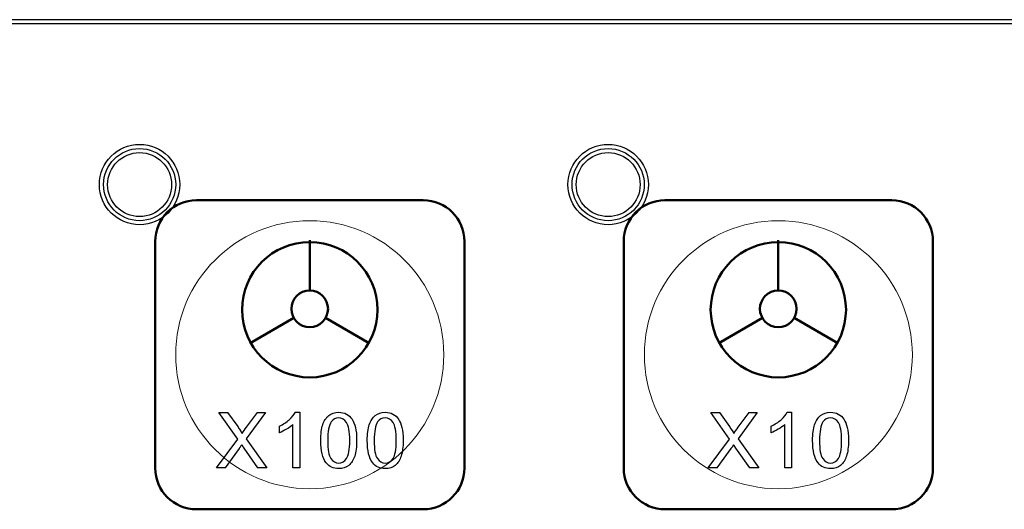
# Model space of a CAD drawing. Header units: millimetres. Extents: x 6964 to 8548, y -230 to 508.
# Tile 12 of 137: x 7146 to 7194, y -133 to -109. Entities that reach past the tile are written whole.
import ezdxf

# ---------------------------------------------------------------- set-up
doc = ezdxf.new("R2010")
doc.units = ezdxf.units.MM
doc.header["$LTSCALE"] = 3
doc.layers.add('layer 1', color=7, linetype='Continuous')

msp = doc.modelspace()

# ---------------------------------------------------------------- linework, layer by layer
at = {"linetype": 'Continuous', "lineweight": 30}
msp.add_line((7420.175, -109.33), (7059.322, -109.33), dxfattribs=at)
at = {"layer": 'layer 1'}
for points in [[(7420.175, -109.529), (7420.175, -109.529), (7059.322, -109.529), (7059.322, -109.529)], [(7156.706, -129.678), (7156.706, -129.678), (7155.796, -128.391), (7155.796, -128.391)], [(7155.796, -128.391), (7155.796, -128.391), (7156.217, -128.391), (7156.217, -128.391)], [(7156.217, -128.391), (7156.217, -128.391), (7156.704, -129.075), (7156.704, -129.075)], [(7158.052, -128.391), (7158.052, -128.391), (7157.123, -129.662), (7157.123, -129.662)], [(7157.13, -129.103), (7157.13, -129.103), (7157.664, -128.391), (7157.664, -128.391)], [(7157.664, -128.391), (7157.664, -128.391), (7158.052, -128.391), (7158.052, -128.391)], [(7159.209, -128.737), (7159.347, -128.615), (7159.445, -128.496), (7159.502, -128.38)], [(7159.502, -128.38), (7159.502, -128.38), (7159.714, -128.38), (7159.714, -128.38)], [(7159.714, -128.38), (7159.714, -128.38), (7159.714, -131.065), (7159.714, -131.065)], [(7161.983, -128.466), (7162.091, -128.524), (7162.181, -128.608), (7162.251, -128.717)], [(7164.237, -128.466), (7164.345, -128.524), (7164.435, -128.608), (7164.504, -128.717)], [(7180.561, -129.678), (7180.561, -129.678), (7179.65, -128.391), (7179.65, -128.391)], [(7179.65, -128.391), (7179.65, -128.391), (7180.072, -128.391), (7180.072, -128.391)], [(7180.072, -128.391), (7180.072, -128.391), (7180.559, -129.075), (7180.559, -129.075)], [(7181.906, -128.391), (7181.906, -128.391), (7180.978, -129.662), (7180.978, -129.662)], [(7180.984, -129.103), (7180.984, -129.103), (7181.519, -128.391), (7181.519, -128.391)], [(7181.519, -128.391), (7181.519, -128.391), (7181.906, -128.391), (7181.906, -128.391)], [(7183.064, -128.737), (7183.202, -128.615), (7183.299, -128.496), (7183.357, -128.38)], [(7183.357, -128.38), (7183.357, -128.38), (7183.568, -128.38), (7183.568, -128.38)], [(7183.568, -128.38), (7183.568, -128.38), (7183.568, -131.065), (7183.568, -131.065)], [(7185.838, -128.466), (7185.946, -128.524), (7186.036, -128.608), (7186.105, -128.717)], [(7158.727, -129.051), (7158.911, -128.965), (7159.072, -128.86), (7159.209, -128.737)], [(7160.832, -128.982), (7160.897, -128.788), (7160.994, -128.64), (7161.122, -128.536)], [(7161.24, -128.844), (7161.127, -129.007), (7161.071, -129.308), (7161.071, -129.747)], [(7162.251, -128.717), (7162.32, -128.825), (7162.375, -128.958), (7162.415, -129.114)], [(7163.086, -128.982), (7163.151, -128.788), (7163.248, -128.64), (7163.376, -128.536)], [(7163.493, -128.844), (7163.381, -129.007), (7163.325, -129.308), (7163.325, -129.747)], [(7164.504, -128.717), (7164.574, -128.825), (7164.629, -128.958), (7164.669, -129.114)], [(7182.582, -129.051), (7182.766, -128.965), (7182.926, -128.86), (7183.064, -128.737)], [(7184.687, -128.982), (7184.752, -128.788), (7184.849, -128.64), (7184.977, -128.536)], [(7185.094, -128.844), (7184.982, -129.007), (7184.926, -129.308), (7184.926, -129.747)], [(7186.105, -128.717), (7186.175, -128.825), (7186.23, -128.958), (7186.27, -129.114)], [(7156.704, -129.075), (7156.806, -129.217), (7156.876, -129.326), (7156.917, -129.401)], [(7156.917, -129.401), (7156.977, -129.307), (7157.048, -129.208), (7157.13, -129.103)], [(7158.727, -129.368), (7158.727, -129.368), (7158.727, -129.051), (7158.727, -129.051)], [(7159.385, -131.065), (7159.385, -131.065), (7159.385, -128.973), (7159.385, -128.973)], [(7160.735, -129.746), (7160.735, -129.43), (7160.767, -129.175), (7160.832, -128.982)], [(7162.989, -129.746), (7162.989, -129.43), (7163.021, -129.175), (7163.086, -128.982)], [(7180.559, -129.075), (7180.661, -129.217), (7180.731, -129.326), (7180.772, -129.401)], [(7180.772, -129.401), (7180.832, -129.307), (7180.903, -129.208), (7180.984, -129.103)], [(7182.582, -129.368), (7182.582, -129.368), (7182.582, -129.051), (7182.582, -129.051)], [(7183.24, -131.065), (7183.24, -131.065), (7183.24, -128.973), (7183.24, -128.973)], [(7184.59, -129.746), (7184.59, -129.43), (7184.622, -129.175), (7184.687, -128.982)], [(7155.672, -131.065), (7155.672, -131.065), (7156.706, -129.678), (7156.706, -129.678)], [(7157.123, -129.662), (7157.123, -129.662), (7158.123, -131.065), (7158.123, -131.065)], [(7160.999, -130.835), (7160.823, -130.611), (7160.735, -130.248), (7160.735, -129.746)], [(7161.071, -129.747), (7161.071, -130.187), (7161.122, -130.48), (7161.225, -130.624)], [(7163.253, -130.835), (7163.076, -130.611), (7162.989, -130.248), (7162.989, -129.746)], [(7163.325, -129.747), (7163.325, -130.187), (7163.376, -130.48), (7163.479, -130.624)], [(7179.527, -131.065), (7179.527, -131.065), (7180.561, -129.678), (7180.561, -129.678)], [(7180.978, -129.662), (7180.978, -129.662), (7181.977, -131.065), (7181.977, -131.065)], [(7184.854, -130.835), (7184.677, -130.611), (7184.59, -130.248), (7184.59, -129.746)], [(7184.926, -129.747), (7184.926, -130.187), (7184.977, -130.48), (7185.08, -130.624)], [(7156.775, -130.138), (7156.775, -130.138), (7156.098, -131.065), (7156.098, -131.065)], [(7156.904, -129.95), (7156.844, -130.04), (7156.802, -130.102), (7156.775, -130.138)], [(7157.013, -130.112), (7156.975, -130.058), (7156.938, -130.003), (7156.904, -129.95)], [(7157.688, -131.065), (7157.688, -131.065), (7157.013, -130.112), (7157.013, -130.112)], [(7180.63, -130.138), (7180.63, -130.138), (7179.952, -131.065), (7179.952, -131.065)], [(7180.758, -129.95), (7180.699, -130.04), (7180.656, -130.102), (7180.63, -130.138)], [(7180.868, -130.112), (7180.829, -130.058), (7180.793, -130.003), (7180.758, -129.95)], [(7181.543, -131.065), (7181.543, -131.065), (7180.868, -130.112), (7180.868, -130.112)], [(7162.379, -130.506), (7162.315, -130.7), (7162.218, -130.849), (7162.09, -130.953)], [(7164.633, -130.506), (7164.569, -130.7), (7164.472, -130.849), (7164.344, -130.953)], [(7186.234, -130.506), (7186.17, -130.7), (7186.073, -130.849), (7185.945, -130.953)], [(7156.098, -131.065), (7156.098, -131.065), (7155.672, -131.065), (7155.672, -131.065)], [(7158.123, -131.065), (7158.123, -131.065), (7157.688, -131.065), (7157.688, -131.065)], [(7159.714, -131.065), (7159.714, -131.065), (7159.385, -131.065), (7159.385, -131.065)], [(7179.952, -131.065), (7179.952, -131.065), (7179.527, -131.065), (7179.527, -131.065)], [(7181.977, -131.065), (7181.977, -131.065), (7181.543, -131.065), (7181.543, -131.065)], [(7183.568, -131.065), (7183.568, -131.065), (7183.24, -131.065), (7183.24, -131.065)]]:
    msp.add_open_spline(points, degree=3, dxfattribs=at)
for points, knots in [([(7153.896, -117.331), (7153.896, -116.254), (7153.023, -115.381), (7151.946, -115.381), (7151.946, -115.381), (7150.869, -115.381), (7149.996, -116.254), (7149.996, -117.331), (7149.996, -117.331), (7149.996, -118.408), (7150.869, -119.281), (7151.946, -119.281), (7151.946, -119.281), (7153.023, -119.281), (7153.896, -118.408), (7153.896, -117.331)], [0, 0, 0, 0, 0.2, 0.2, 0.2, 0.2, 0.4, 0.4, 0.4, 0.4, 0.6, 0.6, 0.6, 0.6, 1, 1, 1, 1]), ([(7176.624, -117.331), (7176.624, -116.254), (7175.751, -115.381), (7174.674, -115.381), (7174.674, -115.381), (7173.597, -115.381), (7172.724, -116.254), (7172.724, -117.331), (7172.724, -117.331), (7172.724, -118.408), (7173.597, -119.281), (7174.674, -119.281), (7174.674, -119.281), (7175.751, -119.281), (7176.624, -118.408), (7176.624, -117.331)], [0, 0, 0, 0, 0.2, 0.2, 0.2, 0.2, 0.4, 0.4, 0.4, 0.4, 0.6, 0.6, 0.6, 0.6, 1, 1, 1, 1]), ([(7153.696, -117.331), (7153.696, -116.364), (7152.912, -115.581), (7151.946, -115.581), (7151.946, -115.581), (7150.979, -115.581), (7150.196, -116.364), (7150.196, -117.331), (7150.196, -117.331), (7150.196, -118.297), (7150.979, -119.081), (7151.946, -119.081), (7151.946, -119.081), (7152.912, -119.081), (7153.696, -118.297), (7153.696, -117.331)], [0, 0, 0, 0, 0.2, 0.2, 0.2, 0.2, 0.4, 0.4, 0.4, 0.4, 0.6, 0.6, 0.6, 0.6, 1, 1, 1, 1]), ([(7153.496, -117.331), (7153.496, -116.475), (7152.802, -115.781), (7151.946, -115.781), (7151.946, -115.781), (7151.09, -115.781), (7150.396, -116.475), (7150.396, -117.331), (7150.396, -117.331), (7150.396, -118.187), (7151.09, -118.881), (7151.946, -118.881), (7151.946, -118.881), (7152.802, -118.881), (7153.496, -118.187), (7153.496, -117.331)], [0, 0, 0, 0, 0.2, 0.2, 0.2, 0.2, 0.4, 0.4, 0.4, 0.4, 0.6, 0.6, 0.6, 0.6, 1, 1, 1, 1]), ([(7176.424, -117.331), (7176.424, -116.364), (7175.64, -115.581), (7174.674, -115.581), (7174.674, -115.581), (7173.707, -115.581), (7172.924, -116.364), (7172.924, -117.331), (7172.924, -117.331), (7172.924, -118.297), (7173.707, -119.081), (7174.674, -119.081), (7174.674, -119.081), (7175.64, -119.081), (7176.424, -118.297), (7176.424, -117.331)], [0, 0, 0, 0, 0.2, 0.2, 0.2, 0.2, 0.4, 0.4, 0.4, 0.4, 0.6, 0.6, 0.6, 0.6, 1, 1, 1, 1]), ([(7176.224, -117.331), (7176.224, -116.475), (7175.53, -115.781), (7174.674, -115.781), (7174.674, -115.781), (7173.818, -115.781), (7173.124, -116.475), (7173.124, -117.331), (7173.124, -117.331), (7173.124, -118.187), (7173.818, -118.881), (7174.674, -118.881), (7174.674, -118.881), (7175.53, -118.881), (7176.224, -118.187), (7176.224, -117.331)], [0, 0, 0, 0, 0.2, 0.2, 0.2, 0.2, 0.4, 0.4, 0.4, 0.4, 0.6, 0.6, 0.6, 0.6, 1, 1, 1, 1]), ([(7161.122, -128.536), (7161.25, -128.432), (7161.411, -128.38), (7161.605, -128.38), (7161.605, -128.38), (7161.748, -128.38), (7161.874, -128.409), (7161.983, -128.466)], [0.1538462, 0.1538462, 0.1538462, 0.1538462, 0.2307692, 0.2307692, 0.2307692, 0.2307692, 0.3076923, 0.3076923, 0.3076923, 0.3076923]), ([(7163.376, -128.536), (7163.503, -128.432), (7163.665, -128.38), (7163.859, -128.38), (7163.859, -128.38), (7164.002, -128.38), (7164.128, -128.409), (7164.237, -128.466)], [0.1538462, 0.1538462, 0.1538462, 0.1538462, 0.2307692, 0.2307692, 0.2307692, 0.2307692, 0.3076923, 0.3076923, 0.3076923, 0.3076923]), ([(7184.977, -128.536), (7185.104, -128.432), (7185.266, -128.38), (7185.46, -128.38), (7185.46, -128.38), (7185.603, -128.38), (7185.729, -128.409), (7185.838, -128.466)], [0.1538462, 0.1538462, 0.1538462, 0.1538462, 0.2307692, 0.2307692, 0.2307692, 0.2307692, 0.3076923, 0.3076923, 0.3076923, 0.3076923]), ([(7161.985, -128.87), (7161.883, -128.725), (7161.755, -128.653), (7161.601, -128.653), (7161.601, -128.653), (7161.451, -128.653), (7161.33, -128.717), (7161.24, -128.844)], [0.5555556, 0.5555556, 0.5555556, 0.5555556, 0.6666667, 0.6666667, 0.6666667, 0.6666667, 0.7777778, 0.7777778, 0.7777778, 0.7777778]), ([(7161.985, -130.623), (7162.088, -130.478), (7162.139, -130.186), (7162.139, -129.747), (7162.139, -129.747), (7162.139, -129.307), (7162.088, -129.014), (7161.985, -128.87)], [0.3333333, 0.3333333, 0.3333333, 0.3333333, 0.4444444, 0.4444444, 0.4444444, 0.4444445, 0.5555556, 0.5555556, 0.5555556, 0.5555556]), ([(7164.239, -128.87), (7164.137, -128.725), (7164.009, -128.653), (7163.855, -128.653), (7163.855, -128.653), (7163.705, -128.653), (7163.584, -128.717), (7163.493, -128.844)], [0.5555556, 0.5555556, 0.5555556, 0.5555556, 0.6666667, 0.6666667, 0.6666667, 0.6666667, 0.7777778, 0.7777778, 0.7777778, 0.7777778]), ([(7164.239, -130.623), (7164.342, -130.478), (7164.393, -130.186), (7164.393, -129.747), (7164.393, -129.747), (7164.393, -129.307), (7164.342, -129.014), (7164.239, -128.87)], [0.3333333, 0.3333333, 0.3333333, 0.3333333, 0.4444444, 0.4444444, 0.4444444, 0.4444445, 0.5555556, 0.5555556, 0.5555556, 0.5555556]), ([(7185.84, -128.87), (7185.738, -128.725), (7185.61, -128.653), (7185.456, -128.653), (7185.456, -128.653), (7185.306, -128.653), (7185.185, -128.717), (7185.094, -128.844)], [0.5555556, 0.5555556, 0.5555556, 0.5555556, 0.6666667, 0.6666667, 0.6666667, 0.6666667, 0.7777778, 0.7777778, 0.7777778, 0.7777778]), ([(7185.84, -130.623), (7185.943, -130.478), (7185.994, -130.186), (7185.994, -129.747), (7185.994, -129.747), (7185.994, -129.307), (7185.943, -129.014), (7185.84, -128.87)], [0.3333333, 0.3333333, 0.3333333, 0.3333333, 0.4444444, 0.4444444, 0.4444444, 0.4444445, 0.5555556, 0.5555556, 0.5555556, 0.5555556]), ([(7159.385, -128.973), (7159.306, -129.048), (7159.202, -129.124), (7159.074, -129.199), (7159.074, -129.199), (7158.945, -129.274), (7158.83, -129.331), (7158.727, -129.368)], [0.2, 0.2, 0.2, 0.2, 0.3, 0.3, 0.3, 0.3, 0.4, 0.4, 0.4, 0.4]), ([(7162.415, -129.114), (7162.455, -129.27), (7162.475, -129.481), (7162.475, -129.746), (7162.475, -129.746), (7162.475, -130.059), (7162.443, -130.313), (7162.379, -130.506)], [0.4615385, 0.4615385, 0.4615385, 0.4615385, 0.5384615, 0.5384615, 0.5384615, 0.5384615, 0.6153846, 0.6153846, 0.6153846, 0.6153846]), ([(7164.669, -129.114), (7164.709, -129.27), (7164.729, -129.481), (7164.729, -129.746), (7164.729, -129.746), (7164.729, -130.059), (7164.697, -130.313), (7164.633, -130.506)], [0.4615385, 0.4615385, 0.4615385, 0.4615385, 0.5384615, 0.5384615, 0.5384615, 0.5384615, 0.6153846, 0.6153846, 0.6153846, 0.6153846]), ([(7183.24, -128.973), (7183.161, -129.048), (7183.057, -129.124), (7182.928, -129.199), (7182.928, -129.199), (7182.8, -129.274), (7182.684, -129.331), (7182.582, -129.368)], [0.2, 0.2, 0.2, 0.2, 0.3, 0.3, 0.3, 0.3, 0.4, 0.4, 0.4, 0.4]), ([(7186.27, -129.114), (7186.31, -129.27), (7186.33, -129.481), (7186.33, -129.746), (7186.33, -129.746), (7186.33, -130.059), (7186.298, -130.313), (7186.234, -130.506)], [0.4615385, 0.4615385, 0.4615385, 0.4615385, 0.5384615, 0.5384615, 0.5384615, 0.5384615, 0.6153846, 0.6153846, 0.6153846, 0.6153846]), ([(7162.09, -130.953), (7161.962, -131.058), (7161.801, -131.11), (7161.605, -131.11), (7161.605, -131.11), (7161.348, -131.11), (7161.146, -131.019), (7160.999, -130.835)], [0.6923077, 0.6923077, 0.6923077, 0.6923077, 0.7692308, 0.7692308, 0.7692308, 0.7692308, 0.8461538, 0.8461538, 0.8461538, 0.8461538]), ([(7161.225, -130.624), (7161.327, -130.769), (7161.454, -130.841), (7161.605, -130.841), (7161.605, -130.841), (7161.756, -130.841), (7161.883, -130.769), (7161.985, -130.623)], [0.1111111, 0.1111111, 0.1111111, 0.1111111, 0.2222222, 0.2222222, 0.2222222, 0.2222222, 0.3333333, 0.3333333, 0.3333333, 0.3333333]), ([(7164.344, -130.953), (7164.216, -131.058), (7164.054, -131.11), (7163.859, -131.11), (7163.859, -131.11), (7163.602, -131.11), (7163.399, -131.019), (7163.253, -130.835)], [0.6923077, 0.6923077, 0.6923077, 0.6923077, 0.7692308, 0.7692308, 0.7692308, 0.7692308, 0.8461538, 0.8461538, 0.8461538, 0.8461538]), ([(7163.479, -130.624), (7163.581, -130.769), (7163.708, -130.841), (7163.859, -130.841), (7163.859, -130.841), (7164.01, -130.841), (7164.137, -130.769), (7164.239, -130.623)], [0.1111111, 0.1111111, 0.1111111, 0.1111111, 0.2222222, 0.2222222, 0.2222222, 0.2222222, 0.3333333, 0.3333333, 0.3333333, 0.3333333]), ([(7185.945, -130.953), (7185.817, -131.058), (7185.655, -131.11), (7185.46, -131.11), (7185.46, -131.11), (7185.203, -131.11), (7185, -131.019), (7184.854, -130.835)], [0.6923077, 0.6923077, 0.6923077, 0.6923077, 0.7692308, 0.7692308, 0.7692308, 0.7692308, 0.8461538, 0.8461538, 0.8461538, 0.8461538]), ([(7185.08, -130.624), (7185.182, -130.769), (7185.309, -130.841), (7185.46, -130.841), (7185.46, -130.841), (7185.611, -130.841), (7185.738, -130.769), (7185.84, -130.623)], [0.1111111, 0.1111111, 0.1111111, 0.1111111, 0.2222222, 0.2222222, 0.2222222, 0.2222222, 0.3333333, 0.3333333, 0.3333333, 0.3333333])]:
    msp.add_open_spline(points, degree=3, knots=knots, dxfattribs=at)
at = {"layer": 'layer 1', "lineweight": 50}
for points in [[(7152.701, -120.085), (7152.701, -118.985), (7153.601, -118.086), (7154.701, -118.086)], [(7154.701, -118.086), (7154.701, -118.086), (7165.701, -118.086), (7165.701, -118.086)], [(7165.701, -118.086), (7166.801, -118.086), (7167.701, -118.985), (7167.701, -120.085)], [(7175.429, -120.085), (7175.429, -118.985), (7176.329, -118.086), (7177.429, -118.086)], [(7177.429, -118.086), (7177.429, -118.086), (7188.429, -118.086), (7188.429, -118.086)], [(7188.429, -118.086), (7189.529, -118.086), (7190.429, -118.985), (7190.429, -120.085)], [(7152.701, -131.086), (7152.701, -131.086), (7152.701, -120.085), (7152.701, -120.085)], [(7160.198, -122.47), (7160.198, -122.47), (7160.198, -120.027), (7160.198, -120.027)], [(7167.701, -120.085), (7167.701, -120.085), (7167.701, -131.086), (7167.701, -131.086)], [(7175.429, -131.086), (7175.429, -131.086), (7175.429, -120.085), (7175.429, -120.085)], [(7182.925, -122.47), (7182.925, -122.47), (7182.925, -120.027), (7182.925, -120.027)], [(7190.429, -120.085), (7190.429, -120.085), (7190.429, -131.086), (7190.429, -131.086)], [(7159.428, -123.802), (7159.428, -123.802), (7157.312, -125.024), (7157.312, -125.024)], [(7160.967, -123.802), (7160.967, -123.802), (7163.083, -125.024), (7163.083, -125.024)], [(7182.156, -123.802), (7182.156, -123.802), (7180.04, -125.024), (7180.04, -125.024)], [(7183.695, -123.802), (7183.695, -123.802), (7185.811, -125.024), (7185.811, -125.024)], [(7154.701, -133.086), (7153.601, -133.086), (7152.701, -132.186), (7152.701, -131.086)], [(7167.701, -131.086), (7167.701, -132.186), (7166.801, -133.086), (7165.701, -133.086)], [(7177.429, -133.086), (7176.329, -133.086), (7175.429, -132.186), (7175.429, -131.086)], [(7190.429, -131.086), (7190.429, -132.186), (7189.529, -133.086), (7188.429, -133.086)], [(7165.701, -133.086), (7165.701, -133.086), (7154.701, -133.086), (7154.701, -133.086)], [(7188.429, -133.086), (7188.429, -133.086), (7177.429, -133.086), (7177.429, -133.086)]]:
    msp.add_open_spline(points, degree=3, dxfattribs=at)
at = {"layer": 'layer 1', "lineweight": 9}
for points, knots in [([(7166.701, -125.586), (7166.701, -121.996), (7163.791, -119.086), (7160.201, -119.086), (7160.201, -119.086), (7156.611, -119.086), (7153.701, -121.996), (7153.701, -125.586), (7153.701, -125.586), (7153.701, -129.175), (7156.611, -132.086), (7160.201, -132.086)], [0, 0, 0, 0, 0.2, 0.2, 0.2, 0.2, 0.4, 0.4, 0.4, 0.4, 0.6, 0.6, 0.6, 0.6]), ([(7189.429, -125.586), (7189.429, -121.996), (7186.519, -119.086), (7182.929, -119.086), (7182.929, -119.086), (7179.339, -119.086), (7176.429, -121.996), (7176.429, -125.586), (7176.429, -125.586), (7176.429, -129.175), (7179.339, -132.086), (7182.929, -132.086)], [0, 0, 0, 0, 0.2, 0.2, 0.2, 0.2, 0.4, 0.4, 0.4, 0.4, 0.6, 0.6, 0.6, 0.6]), ([(7161.122, -128.536), (7161.25, -128.432), (7161.411, -128.38), (7161.605, -128.38), (7161.605, -128.38), (7161.748, -128.38), (7161.874, -128.409), (7161.983, -128.466)], [0.1538462, 0.1538462, 0.1538462, 0.1538462, 0.2307692, 0.2307692, 0.2307692, 0.2307692, 0.3076923, 0.3076923, 0.3076923, 0.3076923]), ([(7163.376, -128.536), (7163.503, -128.432), (7163.665, -128.38), (7163.859, -128.38), (7163.859, -128.38), (7164.002, -128.38), (7164.128, -128.409), (7164.237, -128.466)], [0.1538462, 0.1538462, 0.1538462, 0.1538462, 0.2307692, 0.2307692, 0.2307692, 0.2307692, 0.3076923, 0.3076923, 0.3076923, 0.3076923]), ([(7184.977, -128.536), (7185.104, -128.432), (7185.266, -128.38), (7185.46, -128.38), (7185.46, -128.38), (7185.603, -128.38), (7185.729, -128.409), (7185.838, -128.466)], [0.1538462, 0.1538462, 0.1538462, 0.1538462, 0.2307692, 0.2307692, 0.2307692, 0.2307692, 0.3076923, 0.3076923, 0.3076923, 0.3076923]), ([(7161.985, -128.87), (7161.883, -128.725), (7161.755, -128.653), (7161.601, -128.653), (7161.601, -128.653), (7161.451, -128.653), (7161.33, -128.717), (7161.24, -128.844)], [0.5555556, 0.5555556, 0.5555556, 0.5555556, 0.6666667, 0.6666667, 0.6666667, 0.6666667, 0.7777778, 0.7777778, 0.7777778, 0.7777778]), ([(7161.985, -130.623), (7162.088, -130.478), (7162.139, -130.186), (7162.139, -129.747), (7162.139, -129.747), (7162.139, -129.307), (7162.088, -129.014), (7161.985, -128.87)], [0.3333333, 0.3333333, 0.3333333, 0.3333333, 0.4444444, 0.4444444, 0.4444444, 0.4444445, 0.5555556, 0.5555556, 0.5555556, 0.5555556]), ([(7164.239, -128.87), (7164.137, -128.725), (7164.009, -128.653), (7163.855, -128.653), (7163.855, -128.653), (7163.705, -128.653), (7163.584, -128.717), (7163.493, -128.844)], [0.5555556, 0.5555556, 0.5555556, 0.5555556, 0.6666667, 0.6666667, 0.6666667, 0.6666667, 0.7777778, 0.7777778, 0.7777778, 0.7777778]), ([(7164.239, -130.623), (7164.342, -130.478), (7164.393, -130.186), (7164.393, -129.747), (7164.393, -129.747), (7164.393, -129.307), (7164.342, -129.014), (7164.239, -128.87)], [0.3333333, 0.3333333, 0.3333333, 0.3333333, 0.4444444, 0.4444444, 0.4444444, 0.4444445, 0.5555556, 0.5555556, 0.5555556, 0.5555556]), ([(7185.84, -128.87), (7185.738, -128.725), (7185.61, -128.653), (7185.456, -128.653), (7185.456, -128.653), (7185.306, -128.653), (7185.185, -128.717), (7185.094, -128.844)], [0.5555556, 0.5555556, 0.5555556, 0.5555556, 0.6666667, 0.6666667, 0.6666667, 0.6666667, 0.7777778, 0.7777778, 0.7777778, 0.7777778]), ([(7185.84, -130.623), (7185.943, -130.478), (7185.994, -130.186), (7185.994, -129.747), (7185.994, -129.747), (7185.994, -129.307), (7185.943, -129.014), (7185.84, -128.87)], [0.3333333, 0.3333333, 0.3333333, 0.3333333, 0.4444444, 0.4444444, 0.4444444, 0.4444445, 0.5555556, 0.5555556, 0.5555556, 0.5555556]), ([(7159.385, -128.973), (7159.306, -129.048), (7159.202, -129.124), (7159.074, -129.199), (7159.074, -129.199), (7158.945, -129.274), (7158.83, -129.331), (7158.727, -129.368)], [0.2, 0.2, 0.2, 0.2, 0.3, 0.3, 0.3, 0.3, 0.4, 0.4, 0.4, 0.4]), ([(7162.415, -129.114), (7162.455, -129.27), (7162.475, -129.481), (7162.475, -129.746), (7162.475, -129.746), (7162.475, -130.059), (7162.443, -130.313), (7162.379, -130.506)], [0.4615385, 0.4615385, 0.4615385, 0.4615385, 0.5384615, 0.5384615, 0.5384615, 0.5384615, 0.6153846, 0.6153846, 0.6153846, 0.6153846]), ([(7164.669, -129.114), (7164.709, -129.27), (7164.729, -129.481), (7164.729, -129.746), (7164.729, -129.746), (7164.729, -130.059), (7164.697, -130.313), (7164.633, -130.506)], [0.4615385, 0.4615385, 0.4615385, 0.4615385, 0.5384615, 0.5384615, 0.5384615, 0.5384615, 0.6153846, 0.6153846, 0.6153846, 0.6153846]), ([(7183.24, -128.973), (7183.161, -129.048), (7183.057, -129.124), (7182.928, -129.199), (7182.928, -129.199), (7182.8, -129.274), (7182.684, -129.331), (7182.582, -129.368)], [0.2, 0.2, 0.2, 0.2, 0.3, 0.3, 0.3, 0.3, 0.4, 0.4, 0.4, 0.4]), ([(7186.27, -129.114), (7186.31, -129.27), (7186.33, -129.481), (7186.33, -129.746), (7186.33, -129.746), (7186.33, -130.059), (7186.298, -130.313), (7186.234, -130.506)], [0.4615385, 0.4615385, 0.4615385, 0.4615385, 0.5384615, 0.5384615, 0.5384615, 0.5384615, 0.6153846, 0.6153846, 0.6153846, 0.6153846]), ([(7162.09, -130.953), (7161.962, -131.058), (7161.801, -131.11), (7161.605, -131.11), (7161.605, -131.11), (7161.348, -131.11), (7161.146, -131.019), (7160.999, -130.835)], [0.6923077, 0.6923077, 0.6923077, 0.6923077, 0.7692308, 0.7692308, 0.7692308, 0.7692308, 0.8461538, 0.8461538, 0.8461538, 0.8461538]), ([(7161.225, -130.624), (7161.327, -130.769), (7161.454, -130.841), (7161.605, -130.841), (7161.605, -130.841), (7161.756, -130.841), (7161.883, -130.769), (7161.985, -130.623)], [0.1111111, 0.1111111, 0.1111111, 0.1111111, 0.2222222, 0.2222222, 0.2222222, 0.2222222, 0.3333333, 0.3333333, 0.3333333, 0.3333333]), ([(7164.344, -130.953), (7164.216, -131.058), (7164.054, -131.11), (7163.859, -131.11), (7163.859, -131.11), (7163.602, -131.11), (7163.399, -131.019), (7163.253, -130.835)], [0.6923077, 0.6923077, 0.6923077, 0.6923077, 0.7692308, 0.7692308, 0.7692308, 0.7692308, 0.8461538, 0.8461538, 0.8461538, 0.8461538]), ([(7163.479, -130.624), (7163.581, -130.769), (7163.708, -130.841), (7163.859, -130.841), (7163.859, -130.841), (7164.01, -130.841), (7164.137, -130.769), (7164.239, -130.623)], [0.1111111, 0.1111111, 0.1111111, 0.1111111, 0.2222222, 0.2222222, 0.2222222, 0.2222222, 0.3333333, 0.3333333, 0.3333333, 0.3333333]), ([(7185.945, -130.953), (7185.817, -131.058), (7185.655, -131.11), (7185.46, -131.11), (7185.46, -131.11), (7185.203, -131.11), (7185, -131.019), (7184.854, -130.835)], [0.6923077, 0.6923077, 0.6923077, 0.6923077, 0.7692308, 0.7692308, 0.7692308, 0.7692308, 0.8461538, 0.8461538, 0.8461538, 0.8461538]), ([(7185.08, -130.624), (7185.182, -130.769), (7185.309, -130.841), (7185.46, -130.841), (7185.46, -130.841), (7185.611, -130.841), (7185.738, -130.769), (7185.84, -130.623)], [0.1111111, 0.1111111, 0.1111111, 0.1111111, 0.2222222, 0.2222222, 0.2222222, 0.2222222, 0.3333333, 0.3333333, 0.3333333, 0.3333333])]:
    msp.add_open_spline(points, degree=3, knots=knots, dxfattribs=at)
at = {"layer": 'layer 1', "lineweight": 50}
for points in [[(7160.201, -120.119), (7162.013, -120.119), (7163.483, -121.589), (7163.483, -123.401), (7163.483, -123.401), (7163.483, -125.214), (7162.013, -126.684), (7160.201, -126.684), (7160.201, -126.684), (7158.388, -126.684), (7156.918, -125.214), (7156.918, -123.401), (7156.918, -123.401), (7156.918, -121.589), (7158.388, -120.119), (7160.201, -120.119)], [(7182.929, -120.119), (7184.741, -120.119), (7186.211, -121.589), (7186.211, -123.401), (7186.211, -123.401), (7186.211, -125.214), (7184.741, -126.684), (7182.929, -126.684), (7182.929, -126.684), (7181.116, -126.684), (7179.646, -125.214), (7179.646, -123.401), (7179.646, -123.401), (7179.646, -121.589), (7181.116, -120.119), (7182.929, -120.119)], [(7160.198, -122.47), (7160.688, -122.47), (7161.086, -122.868), (7161.086, -123.358), (7161.086, -123.358), (7161.086, -123.849), (7160.688, -124.247), (7160.198, -124.247), (7160.198, -124.247), (7159.707, -124.247), (7159.309, -123.849), (7159.309, -123.358), (7159.309, -123.358), (7159.309, -122.868), (7159.707, -122.47), (7160.198, -122.47)], [(7182.925, -122.47), (7183.416, -122.47), (7183.814, -122.868), (7183.814, -123.358), (7183.814, -123.358), (7183.814, -123.849), (7183.416, -124.247), (7182.925, -124.247), (7182.925, -124.247), (7182.435, -124.247), (7182.037, -123.849), (7182.037, -123.358), (7182.037, -123.358), (7182.037, -122.868), (7182.435, -122.47), (7182.925, -122.47)]]:
    msp.add_open_spline(points, degree=3, knots=[0, 0, 0, 0, 0.2, 0.2, 0.2, 0.2, 0.4, 0.4, 0.4, 0.4, 0.6, 0.6, 0.6, 0.6, 1, 1, 1, 1], dxfattribs=at)
at = {"layer": 'layer 1', "lineweight": 9}
for points in [[(7160.201, -132.086), (7163.791, -132.086), (7166.701, -129.175), (7166.701, -125.586)], [(7182.929, -132.086), (7186.519, -132.086), (7189.429, -129.175), (7189.429, -125.586)], [(7156.706, -129.678), (7156.706, -129.678), (7155.796, -128.391), (7155.796, -128.391)], [(7155.796, -128.391), (7155.796, -128.391), (7156.217, -128.391), (7156.217, -128.391)], [(7156.217, -128.391), (7156.217, -128.391), (7156.704, -129.075), (7156.704, -129.075)], [(7158.052, -128.391), (7158.052, -128.391), (7157.123, -129.662), (7157.123, -129.662)], [(7157.13, -129.103), (7157.13, -129.103), (7157.664, -128.391), (7157.664, -128.391)], [(7157.664, -128.391), (7157.664, -128.391), (7158.052, -128.391), (7158.052, -128.391)], [(7159.209, -128.737), (7159.347, -128.615), (7159.445, -128.496), (7159.502, -128.38)], [(7159.502, -128.38), (7159.502, -128.38), (7159.714, -128.38), (7159.714, -128.38)], [(7159.714, -128.38), (7159.714, -128.38), (7159.714, -131.065), (7159.714, -131.065)], [(7161.983, -128.466), (7162.091, -128.524), (7162.181, -128.608), (7162.251, -128.717)], [(7164.237, -128.466), (7164.345, -128.524), (7164.435, -128.608), (7164.504, -128.717)], [(7180.561, -129.678), (7180.561, -129.678), (7179.65, -128.391), (7179.65, -128.391)], [(7179.65, -128.391), (7179.65, -128.391), (7180.072, -128.391), (7180.072, -128.391)], [(7180.072, -128.391), (7180.072, -128.391), (7180.559, -129.075), (7180.559, -129.075)], [(7181.906, -128.391), (7181.906, -128.391), (7180.978, -129.662), (7180.978, -129.662)], [(7180.984, -129.103), (7180.984, -129.103), (7181.519, -128.391), (7181.519, -128.391)], [(7181.519, -128.391), (7181.519, -128.391), (7181.906, -128.391), (7181.906, -128.391)], [(7183.064, -128.737), (7183.202, -128.615), (7183.299, -128.496), (7183.357, -128.38)], [(7183.357, -128.38), (7183.357, -128.38), (7183.568, -128.38), (7183.568, -128.38)], [(7183.568, -128.38), (7183.568, -128.38), (7183.568, -131.065), (7183.568, -131.065)], [(7185.838, -128.466), (7185.946, -128.524), (7186.036, -128.608), (7186.105, -128.717)], [(7158.727, -129.051), (7158.911, -128.965), (7159.072, -128.86), (7159.209, -128.737)], [(7160.832, -128.982), (7160.897, -128.788), (7160.994, -128.64), (7161.122, -128.536)], [(7161.24, -128.844), (7161.127, -129.007), (7161.071, -129.308), (7161.071, -129.747)], [(7162.251, -128.717), (7162.32, -128.825), (7162.375, -128.958), (7162.415, -129.114)], [(7163.086, -128.982), (7163.151, -128.788), (7163.248, -128.64), (7163.376, -128.536)], [(7163.493, -128.844), (7163.381, -129.007), (7163.325, -129.308), (7163.325, -129.747)], [(7164.504, -128.717), (7164.574, -128.825), (7164.629, -128.958), (7164.669, -129.114)], [(7182.582, -129.051), (7182.766, -128.965), (7182.926, -128.86), (7183.064, -128.737)], [(7184.687, -128.982), (7184.752, -128.788), (7184.849, -128.64), (7184.977, -128.536)], [(7185.094, -128.844), (7184.982, -129.007), (7184.926, -129.308), (7184.926, -129.747)], [(7186.105, -128.717), (7186.175, -128.825), (7186.23, -128.958), (7186.27, -129.114)], [(7156.704, -129.075), (7156.806, -129.217), (7156.876, -129.326), (7156.917, -129.401)], [(7156.917, -129.401), (7156.977, -129.307), (7157.048, -129.208), (7157.13, -129.103)], [(7158.727, -129.368), (7158.727, -129.368), (7158.727, -129.051), (7158.727, -129.051)], [(7159.385, -131.065), (7159.385, -131.065), (7159.385, -128.973), (7159.385, -128.973)], [(7160.735, -129.746), (7160.735, -129.43), (7160.767, -129.175), (7160.832, -128.982)], [(7162.989, -129.746), (7162.989, -129.43), (7163.021, -129.175), (7163.086, -128.982)], [(7180.559, -129.075), (7180.661, -129.217), (7180.731, -129.326), (7180.772, -129.401)], [(7180.772, -129.401), (7180.832, -129.307), (7180.903, -129.208), (7180.984, -129.103)], [(7182.582, -129.368), (7182.582, -129.368), (7182.582, -129.051), (7182.582, -129.051)], [(7183.24, -131.065), (7183.24, -131.065), (7183.24, -128.973), (7183.24, -128.973)], [(7184.59, -129.746), (7184.59, -129.43), (7184.622, -129.175), (7184.687, -128.982)], [(7155.672, -131.065), (7155.672, -131.065), (7156.706, -129.678), (7156.706, -129.678)], [(7157.123, -129.662), (7157.123, -129.662), (7158.123, -131.065), (7158.123, -131.065)], [(7160.999, -130.835), (7160.823, -130.611), (7160.735, -130.248), (7160.735, -129.746)], [(7161.071, -129.747), (7161.071, -130.187), (7161.122, -130.48), (7161.225, -130.624)], [(7163.253, -130.835), (7163.076, -130.611), (7162.989, -130.248), (7162.989, -129.746)], [(7163.325, -129.747), (7163.325, -130.187), (7163.376, -130.48), (7163.479, -130.624)], [(7179.527, -131.065), (7179.527, -131.065), (7180.561, -129.678), (7180.561, -129.678)], [(7180.978, -129.662), (7180.978, -129.662), (7181.977, -131.065), (7181.977, -131.065)], [(7184.854, -130.835), (7184.677, -130.611), (7184.59, -130.248), (7184.59, -129.746)], [(7184.926, -129.747), (7184.926, -130.187), (7184.977, -130.48), (7185.08, -130.624)], [(7156.775, -130.138), (7156.775, -130.138), (7156.098, -131.065), (7156.098, -131.065)], [(7156.904, -129.95), (7156.844, -130.04), (7156.802, -130.102), (7156.775, -130.138)], [(7157.013, -130.112), (7156.975, -130.058), (7156.938, -130.003), (7156.904, -129.95)], [(7157.688, -131.065), (7157.688, -131.065), (7157.013, -130.112), (7157.013, -130.112)], [(7180.63, -130.138), (7180.63, -130.138), (7179.952, -131.065), (7179.952, -131.065)], [(7180.758, -129.95), (7180.699, -130.04), (7180.656, -130.102), (7180.63, -130.138)], [(7180.868, -130.112), (7180.829, -130.058), (7180.793, -130.003), (7180.758, -129.95)], [(7181.543, -131.065), (7181.543, -131.065), (7180.868, -130.112), (7180.868, -130.112)], [(7162.379, -130.506), (7162.315, -130.7), (7162.218, -130.849), (7162.09, -130.953)], [(7164.633, -130.506), (7164.569, -130.7), (7164.472, -130.849), (7164.344, -130.953)], [(7186.234, -130.506), (7186.17, -130.7), (7186.073, -130.849), (7185.945, -130.953)], [(7156.098, -131.065), (7156.098, -131.065), (7155.672, -131.065), (7155.672, -131.065)], [(7158.123, -131.065), (7158.123, -131.065), (7157.688, -131.065), (7157.688, -131.065)], [(7159.714, -131.065), (7159.714, -131.065), (7159.385, -131.065), (7159.385, -131.065)], [(7179.952, -131.065), (7179.952, -131.065), (7179.527, -131.065), (7179.527, -131.065)], [(7181.977, -131.065), (7181.977, -131.065), (7181.543, -131.065), (7181.543, -131.065)], [(7183.568, -131.065), (7183.568, -131.065), (7183.24, -131.065), (7183.24, -131.065)]]:
    msp.add_open_spline(points, degree=3, dxfattribs=at)

doc.saveas('drawing.dxf')
